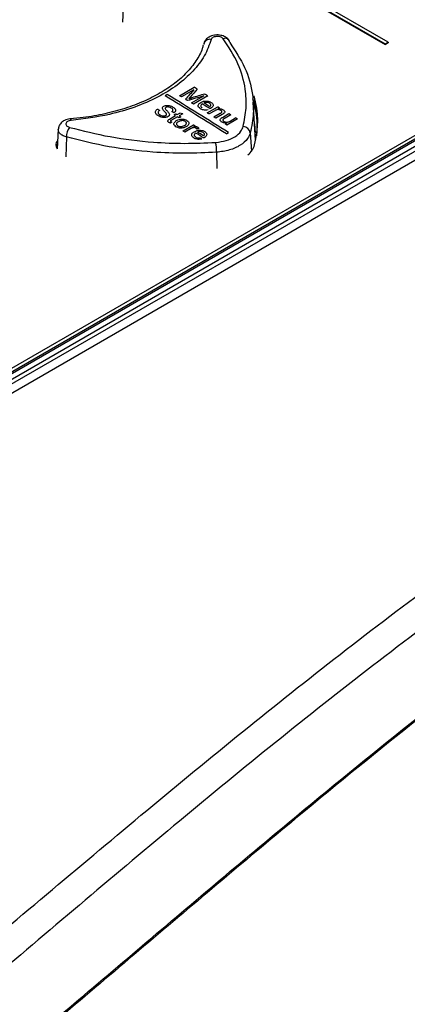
# Paper-space layout 'Sheet1' of a CAD drawing. Header units: millimetres. Extents: x 0 to 420, y 0 to 297.
# Tile 117 of 135: x 333 to 341, y 250 to 269. Entities that reach past the tile are written whole.
import ezdxf

# ---------------------------------------------------------------- set-up
doc = ezdxf.new("R2010")
doc.units = ezdxf.units.MM
doc.layers.add('SLD-0', color=179, linetype='Continuous')

psp = doc.layouts.new('Sheet1')

# ---------------------------------------------------------------- linework, layer by layer
at = {"layer": 'SLD-0', "color": 179, "linetype": 'Continuous', "lineweight": 25}
for p, q in [((332.421, 273.482), (340.27, 268.951)), ((332.421, 273.466), (340.27, 268.935)), ((340.327, 268.984), (332.478, 273.515)), ((325.661, 258.116), (351.283, 272.908)), ((325.661, 258.232), (351.082, 272.908)), ((351.326, 272.836), (325.704, 258.045)), ((325.739, 258.318), (350.905, 272.846)), ((332.732, 262.42), (350.905, 272.911)), ((325.745, 257.889), (351.597, 272.813)), ((340.27, 268.951), (340.327, 268.984)), ((340.27, 268.935), (340.327, 268.968)), ((340.27, 268.951), (340.27, 268.935)), ((340.327, 268.984), (340.327, 268.968)), ((335.893, 267.935), (335.851, 267.91)), ((336.142, 267.911), (336.432, 268.079)), ((336.147, 267.908), (336.142, 267.911)), ((336.152, 267.905), (336.147, 267.908)), ((336.157, 267.902), (336.152, 267.905)), ((336.162, 267.898), (336.157, 267.902)), ((336.167, 267.895), (336.162, 267.898)), ((336.172, 267.892), (336.167, 267.895)), ((336.178, 267.889), (336.172, 267.892)), ((336.183, 267.886), (336.178, 267.889)), ((336.429, 268.028), (336.183, 267.886)), ((336.38, 267.764), (336.626, 267.906)), ((336.712, 267.906), (336.421, 267.739)), ((336.494, 268.041), (336.432, 268.079)), ((336.651, 267.944), (336.658, 267.939)), ((336.658, 267.939), (336.666, 267.935)), ((336.666, 267.935), (336.674, 267.93)), ((336.674, 267.93), (336.681, 267.925)), ((336.681, 267.925), (336.689, 267.92)), ((336.689, 267.92), (336.696, 267.916)), ((336.696, 267.916), (336.704, 267.911)), ((336.704, 267.911), (336.712, 267.906)), ((336.265, 267.835), (336.26, 267.838)), ((336.27, 267.832), (336.265, 267.835)), ((336.276, 267.828), (336.27, 267.832)), ((336.281, 267.825), (336.276, 267.828)), ((336.287, 267.822), (336.281, 267.825)), ((336.292, 267.818), (336.287, 267.822)), ((336.297, 267.815), (336.292, 267.818)), ((336.303, 267.812), (336.297, 267.815)), ((336.421, 267.739), (336.38, 267.764)), ((336.697, 267.567), (336.909, 267.69)), ((336.909, 267.69), (336.914, 267.687)), ((337.668, 267.02), (337.62, 267.78)), ((335.7, 267.641), (335.706, 267.638)), ((335.706, 267.638), (335.711, 267.634)), ((335.711, 267.634), (335.716, 267.631)), ((335.716, 267.631), (335.721, 267.628)), ((335.721, 267.628), (335.726, 267.625)), ((335.726, 267.625), (335.731, 267.622)), ((335.731, 267.622), (335.736, 267.619)), ((335.736, 267.619), (335.741, 267.615)), ((335.943, 267.442), (336.062, 267.511)), ((335.992, 267.59), (335.987, 267.593)), ((335.997, 267.586), (335.992, 267.59)), ((336.003, 267.583), (335.997, 267.586)), ((336.008, 267.58), (336.003, 267.583)), ((336.013, 267.577), (336.008, 267.58)), ((336.018, 267.574), (336.013, 267.577)), ((336.023, 267.571), (336.018, 267.574)), ((336.028, 267.567), (336.023, 267.571)), ((336.036, 267.527), (336.069, 267.546)), ((336.039, 267.525), (336.036, 267.527)), ((336.042, 267.523), (336.039, 267.525)), ((336.045, 267.521), (336.042, 267.523)), ((336.049, 267.519), (336.045, 267.521)), ((336.052, 267.517), (336.049, 267.519)), ((336.055, 267.515), (336.052, 267.517)), ((336.058, 267.513), (336.055, 267.515)), ((336.062, 267.511), (336.058, 267.513)), ((336.069, 267.546), (336.072, 267.544)), ((336.072, 267.544), (336.076, 267.542)), ((336.076, 267.542), (336.079, 267.54)), ((336.079, 267.54), (336.082, 267.538)), ((336.082, 267.538), (336.086, 267.536)), ((336.086, 267.536), (336.089, 267.534)), ((336.089, 267.534), (336.092, 267.532)), ((336.092, 267.532), (336.095, 267.53)), ((336.095, 267.53), (336.147, 267.56)), ((336.205, 267.549), (336.133, 267.507)), ((336.133, 267.507), (336.137, 267.505)), ((336.137, 267.505), (336.141, 267.502)), ((336.141, 267.502), (336.145, 267.499)), ((336.145, 267.499), (336.149, 267.497)), ((336.149, 267.497), (336.153, 267.494)), ((336.153, 267.494), (336.158, 267.492)), ((336.158, 267.492), (336.162, 267.489)), ((336.701, 267.564), (336.697, 267.567)), ((336.706, 267.562), (336.701, 267.564)), ((336.711, 267.559), (336.706, 267.562)), ((336.715, 267.556), (336.711, 267.559)), ((336.72, 267.553), (336.715, 267.556)), ((336.725, 267.55), (336.72, 267.553)), ((336.729, 267.547), (336.725, 267.55)), ((336.734, 267.544), (336.729, 267.547)), ((336.848, 267.61), (336.734, 267.544)), ((336.831, 267.484), (336.958, 267.557)), ((336.998, 267.535), (336.868, 267.46)), ((336.914, 267.687), (336.918, 267.684)), ((336.946, 267.667), (336.917, 267.65)), ((336.918, 267.684), (336.923, 267.681)), ((336.923, 267.681), (336.928, 267.678)), ((336.928, 267.678), (336.932, 267.675)), ((336.932, 267.675), (336.937, 267.673)), ((336.937, 267.673), (336.942, 267.67)), ((336.942, 267.67), (336.946, 267.667)), ((337.002, 267.475), (337.133, 267.55)), ((337.17, 267.527), (337.054, 267.461)), ((337.133, 267.55), (337.137, 267.548)), ((337.137, 267.548), (337.142, 267.545)), ((337.142, 267.545), (337.147, 267.542)), ((337.147, 267.542), (337.151, 267.539)), ((337.151, 267.539), (337.156, 267.536)), ((337.156, 267.536), (337.161, 267.533)), ((337.161, 267.533), (337.165, 267.53)), ((337.165, 267.53), (337.17, 267.527)), ((333.95, 267.445), (333.951, 267.445)), ((336.099, 267.488), (335.979, 267.418)), ((336.103, 267.485), (336.099, 267.488)), ((336.107, 267.483), (336.103, 267.485)), ((336.112, 267.48), (336.107, 267.483)), ((336.116, 267.478), (336.112, 267.48)), ((336.12, 267.475), (336.116, 267.478)), ((336.124, 267.472), (336.12, 267.475)), ((336.128, 267.47), (336.124, 267.472)), ((336.133, 267.467), (336.128, 267.47)), ((336.166, 267.486), (336.133, 267.467)), ((336.162, 267.489), (336.166, 267.486)), ((336.211, 267.204), (336.423, 267.327)), ((336.423, 267.327), (336.427, 267.324)), ((336.427, 267.324), (336.431, 267.321)), ((336.457, 267.306), (336.427, 267.289)), ((336.431, 267.321), (336.436, 267.319)), ((336.436, 267.319), (336.44, 267.316)), ((336.44, 267.316), (336.444, 267.314)), ((336.444, 267.314), (336.448, 267.311)), ((336.448, 267.311), (336.452, 267.308)), ((336.452, 267.308), (336.457, 267.306)), ((336.836, 267.481), (336.831, 267.484)), ((336.84, 267.478), (336.836, 267.481)), ((336.845, 267.475), (336.84, 267.478)), ((336.85, 267.472), (336.845, 267.475)), ((336.854, 267.469), (336.85, 267.472)), ((336.859, 267.466), (336.854, 267.469)), ((336.864, 267.463), (336.859, 267.466)), ((336.868, 267.46), (336.864, 267.463)), ((337.054, 267.344), (337.089, 267.364)), ((337.092, 267.321), (337.054, 267.344)), ((337.304, 267.443), (337.092, 267.321)), ((337.155, 267.402), (337.267, 267.467)), ((337.304, 267.443), (337.267, 267.467)), ((337.664, 267.163), (337.65, 267.346)), ((333.708, 267.236), (333.683, 266.847)), ((336.215, 267.201), (336.211, 267.204)), ((336.22, 267.198), (336.215, 267.201)), ((336.225, 267.195), (336.22, 267.198)), ((336.229, 267.192), (336.225, 267.195)), ((336.234, 267.19), (336.229, 267.192)), ((336.239, 267.187), (336.234, 267.19)), ((336.243, 267.184), (336.239, 267.187)), ((336.248, 267.181), (336.243, 267.184)), ((336.361, 267.246), (336.248, 267.181)), ((337.081, 267.145), (337.123, 267.17)), ((333.688, 266.934), (333.664, 266.887)), ((333.685, 266.874), (333.674, 266.86))]:
    psp.add_line(p, q, dxfattribs=at)
at = {"layer": 'SLD-0', "color": 8, "linetype": 'Continuous', "lineweight": 25}
for p, q in [((335.016, 269.814), (334.997, 269.384)), ((333.951, 267.445), (333.952, 267.445)), ((333.952, 267.445), (333.957, 267.441)), ((333.957, 267.441), (333.961, 267.431)), ((333.961, 267.431), (333.966, 267.416)), ((337.561, 267.166), (337.584, 266.8)), ((333.87, 267.082), (333.86, 266.687)), ((336.884, 266.775), (336.887, 266.451))]:
    psp.add_line(p, q, dxfattribs=at)
at = {"layer": 'SLD-0', "color": 179, "linetype": 'Continuous', "lineweight": 25}
for centre, radius, start, end in [((336.749, 268.918), 0.125, 77.1285, 170.2992), ((337.054, 268.965), 0.0968, 6.1626, 112.7727), ((266.774, 155.403), 132.02, 57.82254, 58.45125), ((266.817, 155.427), 132.02, 57.82254, 58.45125), ((335.878, 267.401), 1.831, 344.8687, 15.9884), ((267.728, 156.679), 130.685, 58.1177, 58.19836), ((271.097, 162.072), 124.36, 58.13528, 58.19992), ((335.864, 267.271), 1.838, 354.8621, 18.2312), ((335.86, 267.332), 1.849, 1.132, 15.6198), ((334.259, 267.059), 0.39, 146.4184, 176.709), ((262.541, 148.956), 139.418, 57.90176, 57.97755), ((262.589, 148.999), 139.39, 57.91972, 57.97753), ((337.409, 267.139), 0.154, 10.1428, 86.9138), ((333.785, 266.92), 0.126, 137.0492, 215.6003), ((336.021, 266.795), 0.863, 358.6503, 11.9222), ((337.242, 267.047), 0.422, 309.8925, 342.9289)]:
    psp.add_arc(centre, radius, start, end, dxfattribs=at)
for centre, major_axis, ratio, start_param, end_param in [((343.33, 167.634), (197.566, 247.033), 0.22143, 1.334365, 1.335189), ((322.659, 155.701), (389.1, 125.702), 0.252347, 1.453669, 1.454498), ((343.278, 167.604), (192.594, 244.623), 0.223199, 1.328444, 1.329138), ((322.952, 155.87), (383.925, 122.763), 0.256249, 1.453472, 1.45416), ((330.803, 160.402), (143.118, -46.839), 0.69976, 1.759127, 1.759526), ((361.682, 178.228), (689.756, 514.056), 0.101022, 1.532808, 1.532848), ((322.011, 155.327), (352.069, 104.625), 0.283064, 1.445773, 1.445897), ((332.95, 161.641), (-56.904, 119.85), 0.516, 5.496074, 5.496464)]:
    psp.add_ellipse(centre, major_axis=major_axis, ratio=ratio, start_param=start_param, end_param=end_param, dxfattribs=at)
for points, knots in [([(337.132, 269.022), (337.122, 269.035), (337.097, 269.068), (337.033, 269.105), (336.943, 269.131), (336.835, 269.13), (336.737, 269.097), (336.669, 269.039), (336.634, 268.987), (336.631, 268.956), (336.63, 268.95)], [0, 0, 0, 0, 0.079368, 0.206259, 0.357185, 0.524001, 0.704733, 0.844625, 0.970081, 1, 1, 1, 1]), ([(337.017, 269.054), (337.013, 269.059), (337.003, 269.07), (336.976, 269.086), (336.937, 269.098), (336.894, 269.101), (336.852, 269.096), (336.816, 269.083), (336.788, 269.064), (336.781, 269.047), (336.777, 269.039)], [0, 0, 0, 0, 0.076216, 0.208355, 0.340436, 0.472424, 0.60433, 0.736206, 0.868089, 1, 1, 1, 1]), ([(336.614, 268.926), (336.608, 268.903), (336.584, 268.795), (336.477, 268.608), (336.295, 268.373), (336.053, 268.156), (335.762, 267.961), (335.426, 267.792), (335.051, 267.651), (334.643, 267.542), (334.273, 267.474), (334.036, 267.456), (333.95, 267.449)], [0, 0, 0, 0, 0.0327085, 0.1485171, 0.2630767, 0.3756512, 0.4872109, 0.5990964, 0.7106759, 0.8227792, 0.9349127, 1, 1, 1, 1]), ([(336.777, 269.039), (336.737, 268.929), (336.657, 268.708), (336.42, 268.398), (336.103, 268.118), (335.709, 267.874), (335.25, 267.676), (334.674, 267.503), (334.226, 267.448), (333.966, 267.416)], [0, 0, 0, 0, 0.135325, 0.270649, 0.405946, 0.541243, 0.676542, 0.811842, 1, 1, 1, 1]), ([(337.417, 267.292), (337.442, 267.416), (337.491, 267.664), (337.467, 268.088), (337.34, 268.562), (337.126, 268.889), (337.017, 269.054)], [0, 0, 0, 0, 0.206688, 0.416403, 0.704036, 1, 1, 1, 1]), ([(337.151, 268.975), (337.259, 268.81), (337.48, 268.475), (337.611, 267.99), (337.637, 267.549), (337.586, 267.294), (337.561, 267.166)], [0, 0, 0, 0, 0.287594, 0.583524, 0.79025, 1, 1, 1, 1]), ([(300.812, 233.135), (301.619, 233.265), (303.234, 233.525), (305.597, 234.02), (308.079, 234.633), (310.647, 235.4), (313.272, 236.337), (315.785, 237.38), (318.181, 238.516), (320.457, 239.731), (322.694, 241.063), (324.888, 242.511), (327.054, 244.064), (329.557, 245.983), (332.363, 248.279), (335.491, 250.939), (338.371, 253.376), (341.065, 255.566), (343.586, 257.501), (346.237, 259.376), (348.739, 260.971), (351.06, 262.298), (353.148, 263.38), (355.333, 264.397), (357.612, 265.34), (359.849, 266.147), (362.024, 266.828), (364.111, 267.405), (365.545, 267.731), (366.262, 267.893)], [0, 0, 0, 0, 0.027717, 0.05546, 0.083177, 0.117121, 0.151185, 0.185354, 0.219572, 0.253751, 0.287773, 0.32568, 0.363607, 0.401527, 0.462639, 0.523763, 0.584887, 0.631004, 0.677154, 0.723264, 0.769326, 0.800145, 0.831038, 0.861937, 0.892791, 0.923577, 0.949045, 0.974532, 1, 1, 1, 1]), ([(366.286, 267.831), (365.57, 267.671), (364.136, 267.353), (362.049, 266.785), (359.874, 266.111), (357.637, 265.308), (355.358, 264.37), (353.173, 263.355), (351.085, 262.276), (348.765, 260.951), (346.263, 259.358), (343.612, 257.484), (341.09, 255.55), (338.397, 253.361), (335.517, 250.923), (332.389, 248.263), (329.583, 245.966), (327.081, 244.046), (324.915, 242.492), (322.72, 241.043), (320.483, 239.708), (318.206, 238.491), (315.809, 237.353), (313.295, 236.307), (310.67, 235.365), (308.101, 234.593), (305.618, 233.975), (303.253, 233.473), (301.637, 233.206), (300.83, 233.073)], [0, 0, 0, 0, 0.02543, 0.050879, 0.076309, 0.107066, 0.137893, 0.168764, 0.19963, 0.230421, 0.276466, 0.322559, 0.368692, 0.414792, 0.475916, 0.53704, 0.598151, 0.636084, 0.674023, 0.711942, 0.745992, 0.780199, 0.814445, 0.848642, 0.882735, 0.916709, 0.944464, 0.972244, 1, 1, 1, 1]), ([(335.806, 267.637), (335.802, 267.647), (335.795, 267.663), (335.805, 267.685), (335.819, 267.695), (335.826, 267.7)], [0, 0, 0, 0, 0.446783, 0.715499, 1, 1, 1, 1]), ([(335.826, 267.7), (335.836, 267.704), (335.856, 267.714), (335.894, 267.718), (335.937, 267.714), (335.975, 267.701), (335.997, 267.688), (336.006, 267.683)], [0, 0, 0, 0, 0.189041, 0.379024, 0.555652, 0.8203, 1, 1, 1, 1]), ([(336.355, 267.883), (336.353, 267.88), (336.348, 267.875), (336.338, 267.864), (336.33, 267.856), (336.325, 267.85)], [0, 0, 0, 0, 0.250003, 0.499998, 1, 1, 1, 1]), ([(336.325, 267.85), (336.33, 267.852), (336.34, 267.855), (336.356, 267.859), (336.371, 267.864), (336.381, 267.867), (336.386, 267.868)], [0, 0, 0, 0, 0.250031, 0.500055, 0.750016, 1, 1, 1, 1]), ([(336.559, 267.649), (336.545, 267.659), (336.522, 267.676), (336.512, 267.705), (336.517, 267.73), (336.536, 267.754), (336.556, 267.767), (336.566, 267.773)], [0, 0, 0, 0, 0.265589, 0.443265, 0.620938, 0.800213, 1, 1, 1, 1]), ([(336.566, 267.773), (336.585, 267.783), (336.615, 267.798), (336.668, 267.805), (336.714, 267.802), (336.751, 267.792), (336.769, 267.781), (336.776, 267.777)], [0, 0, 0, 0, 0.305009, 0.496617, 0.688574, 0.87043, 1, 1, 1, 1]), ([(336.596, 267.746), (336.587, 267.739), (336.573, 267.728), (336.565, 267.709), (336.568, 267.691), (336.578, 267.677), (336.589, 267.671), (336.593, 267.668)], [0, 0, 0, 0, 0.294861, 0.491127, 0.687593, 0.879532, 1, 1, 1, 1]), ([(336.743, 267.758), (336.732, 267.763), (336.714, 267.772), (336.682, 267.777), (336.655, 267.775), (336.638, 267.769), (336.631, 267.766), (336.63, 267.765)], [0, 0, 0, 0, 0.323765, 0.545525, 0.768023, 0.961329, 1, 1, 1, 1]), ([(336.77, 267.72), (336.769, 267.723), (336.769, 267.732), (336.76, 267.746), (336.748, 267.754), (336.743, 267.758)], [0, 0, 0, 0, 0.250053, 0.639907, 1, 1, 1, 1]), ([(336.749, 267.691), (336.752, 267.693), (336.757, 267.697), (336.765, 267.706), (336.769, 267.714), (336.77, 267.719), (336.77, 267.72)], [0, 0, 0, 0, 0.251496, 0.503478, 0.946058, 1, 1, 1, 1]), ([(336.776, 267.777), (336.787, 267.769), (336.807, 267.755), (336.818, 267.729), (336.816, 267.703), (336.798, 267.677), (336.775, 267.663), (336.762, 267.654)], [0, 0, 0, 0, 0.210834, 0.388802, 0.566409, 0.751046, 1, 1, 1, 1]), ([(298.718, 234.141), (299.225, 234.209), (300.6, 234.391), (302.802, 234.79), (305.293, 235.364), (307.707, 236.045), (310.032, 236.819), (312.25, 237.673), (314.359, 238.598), (316.366, 239.584), (318.551, 240.769), (320.874, 242.171), (323.306, 243.8), (325.735, 245.571), (328.172, 247.474), (331.097, 249.876), (334.409, 252.682), (337.584, 255.316), (340.221, 257.375), (342.261, 258.882), (344.388, 260.348), (346.621, 261.765), (348.985, 263.117), (351.488, 264.391), (354.124, 265.575), (356.876, 266.664), (358.813, 267.291), (359.78, 267.604)], [0, 0, 0, 0, 0.018184, 0.049281, 0.080496, 0.11178, 0.14305, 0.174192, 0.204849, 0.235532, 0.266199, 0.309531, 0.352901, 0.396258, 0.44618, 0.496107, 0.573894, 0.651674, 0.690242, 0.72883, 0.7674, 0.805943, 0.844697, 0.883574, 0.922465, 0.96129, 1, 1, 1, 1]), ([(335.718, 267.505), (335.701, 267.517), (335.675, 267.535), (335.656, 267.567), (335.657, 267.595), (335.672, 267.621), (335.691, 267.634), (335.7, 267.641)], [0, 0, 0, 0, 0.285703, 0.468113, 0.651268, 0.825422, 1, 1, 1, 1]), ([(335.741, 267.615), (335.732, 267.608), (335.718, 267.597), (335.71, 267.577), (335.715, 267.558), (335.728, 267.54), (335.743, 267.53), (335.75, 267.526)], [0, 0, 0, 0, 0.267832, 0.434859, 0.601654, 0.835852, 1, 1, 1, 1]), ([(335.91, 267.49), (335.899, 267.485), (335.877, 267.475), (335.837, 267.471), (335.793, 267.474), (335.752, 267.487), (335.728, 267.5), (335.718, 267.505)], [0, 0, 0, 0, 0.189342, 0.379573, 0.560558, 0.80506, 1, 1, 1, 1]), ([(335.75, 267.526), (335.763, 267.519), (335.782, 267.509), (335.816, 267.503), (335.84, 267.504), (335.857, 267.509), (335.865, 267.513), (335.867, 267.514)], [0, 0, 0, 0, 0.387392, 0.576279, 0.767018, 0.936141, 1, 1, 1, 1]), ([(335.875, 267.556), (335.869, 267.563), (335.858, 267.576), (335.832, 267.602), (335.816, 267.623), (335.806, 267.637)], [0, 0, 0, 0, 0.251068, 0.501342, 1, 1, 1, 1]), ([(335.869, 267.676), (335.867, 267.675), (335.861, 267.671), (335.855, 267.664), (335.854, 267.658), (335.854, 267.655)], [0, 0, 0, 0, 0.253132, 0.641429, 1, 1, 1, 1]), ([(335.854, 267.655), (335.858, 267.647), (335.865, 267.631), (335.887, 267.61), (335.91, 267.587), (335.923, 267.57), (335.929, 267.562)], [0, 0, 0, 0, 0.246004, 0.456325, 0.727706, 1, 1, 1, 1]), ([(335.867, 267.514), (335.872, 267.518), (335.881, 267.525), (335.884, 267.539), (335.88, 267.549), (335.876, 267.555), (335.875, 267.556)], [0, 0, 0, 0, 0.312363, 0.583912, 0.906904, 1, 1, 1, 1]), ([(335.974, 267.663), (335.962, 267.67), (335.944, 267.68), (335.915, 267.685), (335.894, 267.685), (335.879, 267.681), (335.871, 267.677), (335.869, 267.676)], [0, 0, 0, 0, 0.415862, 0.584779, 0.753556, 0.930239, 1, 1, 1, 1]), ([(335.929, 267.562), (335.934, 267.553), (335.942, 267.537), (335.938, 267.515), (335.925, 267.5), (335.913, 267.492), (335.91, 267.49)], [0, 0, 0, 0, 0.35357, 0.609392, 0.866005, 1, 1, 1, 1]), ([(335.987, 267.593), (335.994, 267.598), (336.004, 267.607), (336.009, 267.622), (336.005, 267.638), (335.992, 267.651), (335.98, 267.659), (335.974, 267.663)], [0, 0, 0, 0, 0.250644, 0.419231, 0.588107, 0.818481, 1, 1, 1, 1]), ([(336.006, 267.683), (336.023, 267.671), (336.049, 267.653), (336.064, 267.621), (336.06, 267.598), (336.046, 267.579), (336.033, 267.571), (336.028, 267.567)], [0, 0, 0, 0, 0.355182, 0.540295, 0.726757, 0.897811, 1, 1, 1, 1]), ([(336.714, 267.628), (336.698, 267.624), (336.668, 267.617), (336.621, 267.622), (336.585, 267.634), (336.567, 267.644), (336.559, 267.649)], [0, 0, 0, 0, 0.306801, 0.569314, 0.790711, 1, 1, 1, 1]), ([(336.762, 267.654), (336.761, 267.654), (336.76, 267.653), (336.757, 267.651), (336.754, 267.65), (336.753, 267.649)], [0, 0, 0, 0, 0.249871, 0.499974, 1, 1, 1, 1]), ([(336.971, 267.616), (336.963, 267.62), (336.949, 267.627), (336.923, 267.632), (336.897, 267.631), (336.872, 267.623), (336.857, 267.615), (336.848, 267.61)], [0, 0, 0, 0, 0.203913, 0.41, 0.546851, 0.746964, 1, 1, 1, 1]), ([(336.917, 267.65), (336.93, 267.65), (336.956, 267.651), (336.991, 267.642), (337.008, 267.633), (337.015, 267.629)], [0, 0, 0, 0, 0.362935, 0.730053, 1, 1, 1, 1]), ([(336.958, 267.557), (336.965, 267.561), (336.976, 267.568), (336.988, 267.579), (336.991, 267.589), (336.988, 267.599), (336.982, 267.608), (336.974, 267.613), (336.971, 267.616)], [0, 0, 0, 0, 0.265747, 0.43882, 0.576273, 0.713422, 0.867356, 1, 1, 1, 1]), ([(337.031, 267.557), (337.028, 267.555), (337.024, 267.551), (337.012, 267.544), (337.004, 267.539), (336.998, 267.535)], [0, 0, 0, 0, 0.250631, 0.501024, 1, 1, 1, 1]), ([(337.015, 267.629), (337.024, 267.622), (337.038, 267.611), (337.048, 267.593), (337.048, 267.576), (337.039, 267.565), (337.032, 267.558), (337.031, 267.557)], [0, 0, 0, 0, 0.311003, 0.528119, 0.704168, 0.93664, 1, 1, 1, 1]), ([(333.951, 267.444), (333.947, 267.444), (333.906, 267.444), (333.837, 267.42), (333.763, 267.369), (333.718, 267.304), (333.712, 267.257), (333.709, 267.235)], [0, 0, 0, 0, 0.033706, 0.340128, 0.592504, 0.815801, 1, 1, 1, 1]), ([(333.966, 267.416), (333.952, 267.414), (333.925, 267.411), (333.891, 267.395), (333.868, 267.374), (333.858, 267.349), (333.863, 267.323), (333.881, 267.3), (333.907, 267.284), (333.927, 267.277), (333.935, 267.275)], [0, 0, 0, 0, 0.1319123, 0.2637959, 0.3956646, 0.527572, 0.6595668, 0.7916454, 0.9237862, 1, 1, 1, 1]), ([(335.927, 267.376), (335.921, 267.38), (335.91, 267.388), (335.902, 267.4), (335.902, 267.411), (335.914, 267.426), (335.93, 267.435), (335.943, 267.442)], [0, 0, 0, 0, 0.223351, 0.358624, 0.494483, 0.620519, 1, 1, 1, 1]), ([(335.957, 267.361), (335.954, 267.362), (335.949, 267.365), (335.939, 267.369), (335.932, 267.373), (335.927, 267.376)], [0, 0, 0, 0, 0.250198, 0.500448, 1, 1, 1, 1]), ([(335.979, 267.418), (335.975, 267.416), (335.969, 267.413), (335.962, 267.408), (335.959, 267.403), (335.96, 267.399), (335.963, 267.394), (335.967, 267.392), (335.969, 267.39)], [0, 0, 0, 0, 0.255431, 0.469213, 0.585879, 0.701781, 0.82525, 1, 1, 1, 1]), ([(335.969, 267.39), (335.97, 267.389), (335.973, 267.388), (335.978, 267.385), (335.982, 267.383), (335.984, 267.382)], [0, 0, 0, 0, 0.249936, 0.624792, 1, 1, 1, 1]), ([(336.069, 267.288), (336.056, 267.298), (336.034, 267.314), (336.025, 267.343), (336.032, 267.37), (336.053, 267.393), (336.074, 267.406), (336.082, 267.411)], [0, 0, 0, 0, 0.261018, 0.438338, 0.615489, 0.83695, 1, 1, 1, 1]), ([(336.12, 267.388), (336.108, 267.38), (336.089, 267.369), (336.078, 267.348), (336.079, 267.331), (336.089, 267.317), (336.099, 267.31), (336.103, 267.307)], [0, 0, 0, 0, 0.346448, 0.527297, 0.708816, 0.884397, 1, 1, 1, 1]), ([(336.082, 267.411), (336.09, 267.416), (336.114, 267.428), (336.154, 267.441), (336.188, 267.441), (336.201, 267.441)], [0, 0, 0, 0, 0.25222, 0.707815, 1, 1, 1, 1]), ([(336.103, 267.307), (336.11, 267.303), (336.124, 267.296), (336.152, 267.291), (336.179, 267.292), (336.21, 267.299), (336.229, 267.309), (336.24, 267.315)], [0, 0, 0, 0, 0.1796242, 0.3609584, 0.5225077, 0.7037537, 1, 1, 1, 1]), ([(336.256, 267.395), (336.248, 267.399), (336.233, 267.407), (336.205, 267.411), (336.176, 267.41), (336.146, 267.402), (336.129, 267.393), (336.12, 267.388)], [0, 0, 0, 0, 0.187642, 0.377309, 0.539786, 0.757346, 1, 1, 1, 1]), ([(336.201, 267.441), (336.209, 267.441), (336.232, 267.438), (336.263, 267.429), (336.282, 267.419), (336.289, 267.415)], [0, 0, 0, 0, 0.251679, 0.696805, 1, 1, 1, 1]), ([(336.24, 267.315), (336.252, 267.323), (336.271, 267.335), (336.28, 267.357), (336.278, 267.374), (336.268, 267.387), (336.258, 267.393), (336.256, 267.395)], [0, 0, 0, 0, 0.360596, 0.547358, 0.734479, 0.917518, 1, 1, 1, 1]), ([(336.289, 267.415), (336.302, 267.405), (336.324, 267.388), (336.333, 267.358), (336.326, 267.333), (336.307, 267.31), (336.288, 267.298), (336.279, 267.293)], [0, 0, 0, 0, 0.263475, 0.450171, 0.636742, 0.823895, 1, 1, 1, 1]), ([(336.986, 267.382), (336.977, 267.389), (336.962, 267.4), (336.953, 267.419), (336.954, 267.437), (336.963, 267.448), (336.97, 267.454), (336.97, 267.454)], [0, 0, 0, 0, 0.314949, 0.544116, 0.723996, 0.964049, 1, 1, 1, 1]), ([(336.97, 267.454), (336.973, 267.456), (336.977, 267.46), (336.988, 267.467), (336.996, 267.472), (337.002, 267.475)], [0, 0, 0, 0, 0.250388, 0.500744, 1, 1, 1, 1]), ([(337.089, 267.364), (337.08, 267.363), (337.059, 267.361), (337.026, 267.365), (337.001, 267.373), (336.989, 267.38), (336.986, 267.382)], [0, 0, 0, 0, 0.247606, 0.569809, 0.882384, 1, 1, 1, 1]), ([(337.019, 267.438), (337.016, 267.434), (337.011, 267.427), (337.01, 267.416), (337.016, 267.406), (337.024, 267.399), (337.029, 267.396), (337.03, 267.395)], [0, 0, 0, 0, 0.269524, 0.487043, 0.704279, 0.945047, 1, 1, 1, 1]), ([(337.054, 267.461), (337.051, 267.459), (337.045, 267.455), (337.033, 267.448), (337.025, 267.442), (337.019, 267.438)], [0, 0, 0, 0, 0.250376, 0.50088, 1, 1, 1, 1]), ([(337.03, 267.395), (337.038, 267.391), (337.053, 267.383), (337.081, 267.379), (337.107, 267.381), (337.131, 267.389), (337.146, 267.397), (337.155, 267.402)], [0, 0, 0, 0, 0.207509, 0.416418, 0.560914, 0.747509, 1, 1, 1, 1]), ([(333.935, 267.275), (334.202, 267.207), (334.746, 267.07), (335.53, 266.977), (336.243, 266.945), (336.657, 266.964), (336.865, 266.974)], [0, 0, 0, 0, 0.287635, 0.583597, 0.790286, 1, 1, 1, 1]), ([(336.279, 267.293), (336.262, 267.283), (336.234, 267.269), (336.185, 267.259), (336.143, 267.261), (336.102, 267.27), (336.081, 267.282), (336.069, 267.288)], [0, 0, 0, 0, 0.292475, 0.468313, 0.644815, 0.812734, 1, 1, 1, 1]), ([(336.409, 267.267), (336.405, 267.265), (336.396, 267.263), (336.379, 267.256), (336.368, 267.25), (336.361, 267.246)], [0, 0, 0, 0, 0.250382, 0.500996, 1, 1, 1, 1]), ([(336.43, 267.063), (336.416, 267.073), (336.394, 267.089), (336.383, 267.119), (336.388, 267.144), (336.407, 267.168), (336.427, 267.181), (336.438, 267.188)], [0, 0, 0, 0, 0.265567, 0.4432501, 0.620937, 0.8002032, 1, 1, 1, 1]), ([(336.469, 267.262), (336.465, 267.265), (336.456, 267.269), (336.44, 267.271), (336.424, 267.271), (336.414, 267.268), (336.409, 267.267)], [0, 0, 0, 0, 0.251838, 0.505455, 0.74637, 1, 1, 1, 1]), ([(336.427, 267.289), (336.434, 267.289), (336.448, 267.291), (336.47, 267.292), (336.49, 267.288), (336.499, 267.283), (336.504, 267.281)], [0, 0, 0, 0, 0.2519792, 0.5582857, 0.7807162, 1, 1, 1, 1]), ([(336.468, 267.16), (336.459, 267.153), (336.444, 267.142), (336.436, 267.122), (336.439, 267.105), (336.45, 267.091), (336.46, 267.084), (336.464, 267.082)], [0, 0, 0, 0, 0.294835, 0.491091, 0.687552, 0.879511, 1, 1, 1, 1]), ([(336.438, 267.188), (336.456, 267.197), (336.486, 267.212), (336.54, 267.22), (336.585, 267.216), (336.622, 267.205), (336.64, 267.195), (336.648, 267.191)], [0, 0, 0, 0, 0.304995, 0.496594, 0.688531, 0.870393, 1, 1, 1, 1]), ([(336.485, 267.242), (336.484, 267.244), (336.483, 267.248), (336.479, 267.255), (336.473, 267.259), (336.469, 267.262)], [0, 0, 0, 0, 0.252191, 0.505072, 1, 1, 1, 1]), ([(336.614, 267.171), (336.604, 267.177), (336.586, 267.186), (336.553, 267.191), (336.527, 267.189), (336.51, 267.183), (336.503, 267.18), (336.501, 267.179)], [0, 0, 0, 0, 0.323731, 0.545509, 0.767988, 0.961309, 1, 1, 1, 1]), ([(336.504, 267.281), (336.507, 267.279), (336.512, 267.275), (336.522, 267.266), (336.526, 267.258), (336.529, 267.253)], [0, 0, 0, 0, 0.251192, 0.503001, 1, 1, 1, 1]), ([(336.641, 267.133), (336.641, 267.137), (336.64, 267.146), (336.631, 267.159), (336.62, 267.167), (336.614, 267.171)], [0, 0, 0, 0, 0.250016, 0.639914, 1, 1, 1, 1]), ([(336.621, 267.105), (336.623, 267.107), (336.629, 267.111), (336.637, 267.119), (336.641, 267.127), (336.641, 267.132), (336.641, 267.133)], [0, 0, 0, 0, 0.251452, 0.503437, 0.946031, 1, 1, 1, 1]), ([(336.648, 267.191), (336.659, 267.183), (336.678, 267.169), (336.69, 267.142), (336.687, 267.117), (336.669, 267.09), (336.647, 267.076), (336.634, 267.067)], [0, 0, 0, 0, 0.210894, 0.388903, 0.566541, 0.75117, 1, 1, 1, 1]), ([(336.865, 266.974), (336.938, 266.983), (337.082, 267.001), (337.26, 267.083), (337.376, 267.184), (337.405, 267.26), (337.417, 267.292)], [0, 0, 0, 0, 0.2668872, 0.5337252, 0.8004346, 1, 1, 1, 1]), ([(337.561, 267.166), (337.545, 267.126), (337.509, 267.034), (337.367, 266.91), (337.15, 266.81), (336.972, 266.787), (336.884, 266.775)], [0, 0, 0, 0, 0.199536, 0.466268, 0.733141, 1, 1, 1, 1]), ([(336.884, 266.775), (336.672, 266.765), (336.247, 266.745), (335.523, 266.776), (334.713, 266.871), (334.154, 267.011), (333.87, 267.082)], [0, 0, 0, 0, 0.206724, 0.416476, 0.704069, 1, 1, 1, 1]), ([(336.586, 267.041), (336.569, 267.037), (336.539, 267.03), (336.493, 267.035), (336.457, 267.047), (336.439, 267.057), (336.43, 267.063)], [0, 0, 0, 0, 0.306758, 0.569229, 0.790633, 1, 1, 1, 1]), ([(336.464, 267.082), (336.473, 267.077), (336.488, 267.068), (336.516, 267.063), (336.537, 267.063), (336.549, 267.065), (336.553, 267.066)], [0, 0, 0, 0, 0.3659637, 0.611973, 0.8583546, 1, 1, 1, 1]), ([(336.634, 267.067), (336.633, 267.067), (336.631, 267.066), (336.628, 267.064), (336.626, 267.063), (336.624, 267.062)], [0, 0, 0, 0, 0.250091, 0.499973, 1, 1, 1, 1]), ([(360.289, 266.792), (359.691, 266.634), (358.496, 266.318), (356.446, 265.668), (354.163, 264.828), (351.702, 263.762), (349.362, 262.601), (347.097, 261.336), (344.907, 259.978), (342.782, 258.534), (340.747, 257.044), (338.114, 254.999), (334.945, 252.371), (331.644, 249.556), (328.731, 247.137), (326.298, 245.209), (323.87, 243.409), (321.436, 241.745), (319.109, 240.303), (316.916, 239.076), (314.896, 238.046), (312.779, 237.068), (310.558, 236.156), (308.236, 235.31), (305.831, 234.527), (303.359, 233.798), (301.66, 233.356), (300.812, 233.135)], [0, 0, 0, 0, 0.023728, 0.047457, 0.0841, 0.120822, 0.157572, 0.194252, 0.233184, 0.272146, 0.311129, 0.350089, 0.429139, 0.508199, 0.559187, 0.610171, 0.654702, 0.699245, 0.743753, 0.775484, 0.807231, 0.838954, 0.87111, 0.903362, 0.935635, 0.967864, 1, 1, 1, 1])]:
    psp.add_open_spline(points, degree=3, knots=knots, dxfattribs=at)
at = {"layer": 'SLD-0', "color": 8, "linetype": 'Continuous', "lineweight": 25}
psp.add_open_spline([(333.87, 267.082), (333.854, 267.087), (333.811, 267.1), (333.754, 267.135), (333.712, 267.184), (333.71, 267.219), (333.709, 267.236)], degree=3, knots=[0, 0, 0, 0, 0.164164, 0.44882, 0.733466, 1, 1, 1, 1], dxfattribs=at)

doc.saveas('drawing.dxf')
